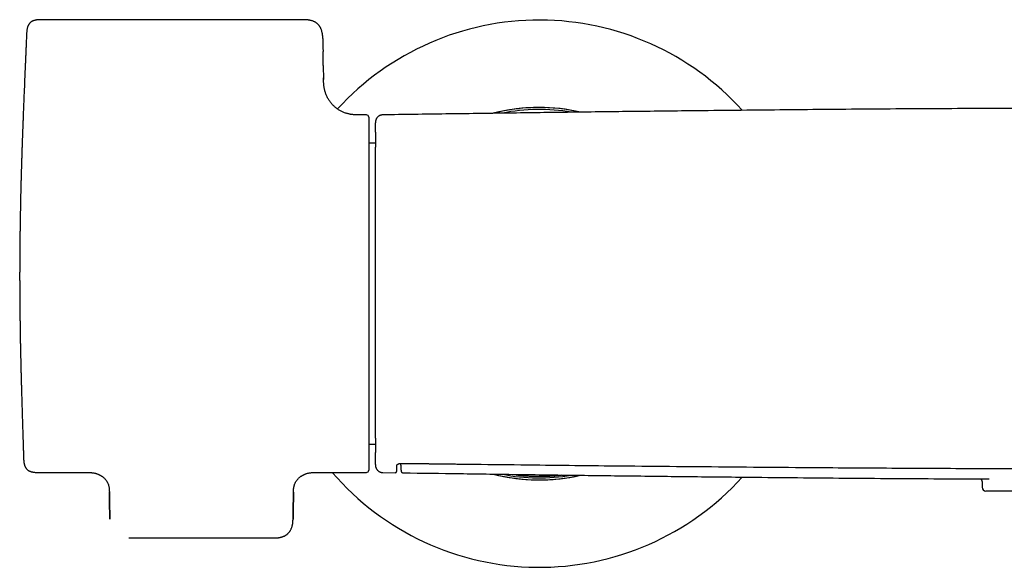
# Model space of a CAD drawing. Header units: millimetres. Extents: x 7 to 737, y 12 to 367.
# Tile 4 of 14: x 160 to 292, y 293 to 367. Entities that reach past the tile are written whole.
import ezdxf

# ---------------------------------------------------------------- set-up
doc = ezdxf.new("R2010")
doc.units = ezdxf.units.MM

msp = doc.modelspace()

# ---------------------------------------------------------------- linework, layer by layer
at = {"color": 7, "linetype": 'Continuous', "lineweight": 30}
for p, q in [((197.79, 366.68), (162.68, 366.68)), ((200.39, 360.55), (200.42, 358.64)), ((226.68, 354.72), (226.36, 354.69)), ((228.23, 354.86), (228.17, 354.85)), ((206.19, 353.89), (205.43, 353.89)), ((206.49, 353.59), (206.49, 306.19)), ((207.4, 350.1), (206.49, 350.1)), ((206.49, 309.68), (207.4, 309.68)), ((162.28, 305.89), (168.62, 305.89)), ((199.43, 305.89), (206.19, 305.89)), ((208.38, 305.9), (208.38, 305.9)), ((208.38, 305.87), (210.05, 305.85)), ((210.05, 305.87), (210.05, 305.88)), ((211.12, 305.84), (211.12, 305.84)), ((224.62, 305.35), (225.36, 305.23)), ((288.9, 304.46), (288.9, 303.89)), ((171.64, 303.7), (171.64, 303.69)), ((171.66, 303.22), (171.66, 303.22)), ((196.41, 303.69), (196.41, 303.7)), ((319.4, 303.39), (289.4, 303.39)), ((174.26, 297.09), (193.79, 297.09))]:
    msp.add_line(p, q, dxfattribs=at)
for centre, radius, start, end in [((229.4, 329.89), 36.74, 42.0971, 137.5278), ((229.4, 329.89), 25, 77.1503, 104.3644), ((229.4, 329.89), 25, 90, 104.3202), ((229.4, 329.89), 24.74, 79.898, 101.6123), ((229.4, 329.89), 25, 77.193, 90), ((206.19, 353.59), 0.3, 360, 90), ((229.4, 329.89), 36.74, 220.7919, 317.9058), ((206.19, 306.19), 0.3, 270, 0), ((229.4, 329.89), 25, 255.6359, 270), ((229.4, 329.89), 25, 255.68, 282.8176), ((229.4, 329.89), 24.74, 258.3776, 280.1138), ((229.4, 329.89), 25, 270, 282.85), ((229.4, 329.89), 24.53, 275.3059, 276.717), ((289.4, 303.89), 0.5, 180, 270)]:
    msp.add_arc(centre, radius, start, end, dxfattribs=at)
for points, knots in [([(162.68, 366.68), (162.63, 366.68), (162.53, 366.68), (162.39, 366.68), (162.25, 366.67), (162.12, 366.67), (162, 366.66), (161.89, 366.64), (161.8, 366.63), (161.71, 366.61), (161.64, 366.59), (161.57, 366.57), (161.51, 366.56), (161.46, 366.54), (161.41, 366.52), (161.37, 366.5), (161.33, 366.48), (161.29, 366.46), (161.24, 366.44), (161.19, 366.4), (161.12, 366.36), (161.05, 366.3), (160.99, 366.25), (160.94, 366.19), (160.9, 366.14), (160.87, 366.1), (160.85, 366.07), (160.83, 366.04), (160.81, 366), (160.78, 365.95), (160.75, 365.89), (160.72, 365.82), (160.69, 365.75), (160.66, 365.66), (160.64, 365.56), (160.61, 365.45), (160.59, 365.33), (160.57, 365.2), (160.56, 365.07), (160.55, 364.92), (160.54, 364.78), (160.54, 364.67), (160.53, 364.62)], [0, 0, 0, 0, 0.043817, 0.085242, 0.124226, 0.160676, 0.194501, 0.225643, 0.252527, 0.277014, 0.299139, 0.318949, 0.336503, 0.352724, 0.366546, 0.378454, 0.390591, 0.40324, 0.416391, 0.438055, 0.460943, 0.484662, 0.509815, 0.532763, 0.553585, 0.563207, 0.57293, 0.58435, 0.597584, 0.612682, 0.629704, 0.651136, 0.675165, 0.701887, 0.731378, 0.763687, 0.798817, 0.834483, 0.872537, 0.912872, 0.955378, 1, 1, 1, 1]), ([(200.33, 364.15), (200.33, 364.19), (200.33, 364.26), (200.32, 364.37), (200.31, 364.46), (200.31, 364.55), (200.3, 364.64), (200.29, 364.72), (200.27, 364.81), (200.25, 364.92), (200.22, 365.05), (200.18, 365.19), (200.14, 365.34), (200.08, 365.47), (200.03, 365.59), (199.98, 365.67), (199.94, 365.73), (199.9, 365.8), (199.85, 365.87), (199.8, 365.94), (199.73, 366.01), (199.66, 366.08), (199.58, 366.16), (199.49, 366.23), (199.39, 366.3), (199.29, 366.36), (199.19, 366.41), (199.08, 366.46), (198.96, 366.51), (198.83, 366.55), (198.7, 366.58), (198.57, 366.61), (198.42, 366.64), (198.27, 366.66), (198.12, 366.67), (197.96, 366.68), (197.85, 366.68), (197.79, 366.68)], [0, 0, 0, 0, 0.027283, 0.052288, 0.075578, 0.097313, 0.11782, 0.138744, 0.160311, 0.182521, 0.219361, 0.256523, 0.293256, 0.329601, 0.365615, 0.383489, 0.401263, 0.419435, 0.439309, 0.460948, 0.484349, 0.509522, 0.536486, 0.565261, 0.595858, 0.622742, 0.650866, 0.680199, 0.710737, 0.742518, 0.775566, 0.809883, 0.845445, 0.882233, 0.920258, 0.959521, 1, 1, 1, 1]), ([(160.53, 364.62), (160.53, 364.54), (160.52, 364.27), (160.5, 363.81), (160.48, 363.25), (160.45, 362.71), (160.43, 362.17), (160.41, 361.65), (160.39, 361.15), (160.36, 360.65), (160.34, 360.16), (160.32, 359.68), (160.3, 359.2), (160.28, 358.74), (160.26, 358.29), (160.25, 357.85), (160.23, 357.42), (160.21, 357), (160.19, 356.59), (160.18, 356.19), (160.16, 355.8), (160.15, 355.43), (160.13, 355.06), (160.12, 354.71), (160.1, 354.37), (160.09, 354.06), (160.08, 353.76), (160.07, 353.48), (160.06, 353.2), (160.05, 352.93), (160.04, 352.67), (160.03, 352.42), (160.02, 352.17), (160.01, 351.93), (160, 351.71), (159.99, 351.49), (159.99, 351.28), (159.98, 351.09), (159.97, 350.9), (159.97, 350.73), (159.96, 350.56), (159.96, 350.4), (159.95, 350.26), (159.95, 350.12), (159.94, 350), (159.94, 349.89), (159.94, 349.79), (159.93, 349.71), (159.93, 349.63), (159.93, 349.57), (159.93, 349.52), (159.92, 349.49), (159.92, 349.46), (159.92, 349.44), (159.92, 349.4), (159.92, 349.36), (159.92, 349.31), (159.92, 349.26), (159.92, 349.2), (159.91, 349.13), (159.91, 349.03), (159.91, 348.9), (159.9, 348.73), (159.89, 348.54), (159.89, 348.34), (159.88, 348.12), (159.87, 347.9), (159.87, 347.67), (159.86, 347.43), (159.85, 347.19), (159.84, 346.93), (159.84, 346.68), (159.83, 346.42), (159.82, 346.17), (159.81, 345.92), (159.81, 345.66), (159.8, 345.39), (159.79, 345.13), (159.79, 344.87), (159.77, 344.38), (159.75, 343.67), (159.73, 342.73), (159.71, 341.8), (159.7, 340.88), (159.68, 340.1), (159.67, 339.46), (159.66, 338.95), (159.66, 338.45), (159.65, 337.94), (159.64, 337.44), (159.64, 336.93), (159.63, 336.4), (159.63, 335.84), (159.62, 335.26), (159.62, 334.67), (159.62, 334.07), (159.62, 333.45), (159.61, 332.83), (159.61, 332.21), (159.61, 331.61), (159.62, 331.01), (159.62, 330.4), (159.62, 329.78), (159.63, 329.16), (159.63, 328.5), (159.64, 327.8), (159.64, 327.07), (159.65, 326.48), (159.66, 326.04), (159.66, 325.74), (159.67, 325.45), (159.67, 325.16), (159.67, 324.89), (159.68, 324.6), (159.68, 324.31), (159.69, 324.01), (159.69, 323.72), (159.7, 323.44), (159.7, 323.18), (159.71, 322.93), (159.71, 322.7), (159.72, 322.47), (159.72, 322.26), (159.73, 322.07), (159.73, 321.89), (159.73, 321.72), (159.74, 321.56), (159.74, 321.42), (159.74, 321.28), (159.75, 321.15), (159.75, 321.04), (159.75, 320.94), (159.75, 320.85), (159.76, 320.77), (159.76, 320.69), (159.76, 320.64), (159.76, 320.59), (159.76, 320.55), (159.76, 320.52), (159.76, 320.49), (159.76, 320.45), (159.76, 320.41), (159.76, 320.36), (159.77, 320.3), (159.77, 320.23), (159.77, 320.15), (159.77, 320.06), (159.77, 319.96), (159.78, 319.85), (159.78, 319.73), (159.78, 319.6), (159.79, 319.46), (159.79, 319.32), (159.79, 319.17), (159.8, 319), (159.8, 318.83), (159.81, 318.64), (159.81, 318.44), (159.82, 318.23), (159.82, 318.01), (159.83, 317.79), (159.84, 317.57), (159.84, 317.34), (159.85, 317.1), (159.86, 316.85), (159.86, 316.59), (159.87, 316.3), (159.88, 316), (159.89, 315.68), (159.9, 315.36), (159.91, 315.02), (159.92, 314.68), (159.93, 314.32), (159.94, 313.95), (159.95, 313.58), (159.97, 313.19), (159.98, 312.79), (159.99, 312.39), (160, 311.97), (160.02, 311.54), (160.03, 311.1), (160.05, 310.65), (160.06, 310.18), (160.08, 309.68), (160.09, 309.18), (160.11, 308.67), (160.12, 308.27), (160.13, 308.04), (160.13, 307.99)], [0, 0, 0, 0, 0.004252, 0.01432, 0.024197, 0.033882, 0.043375, 0.052513, 0.061465, 0.070233, 0.078815, 0.087383, 0.095757, 0.103939, 0.111929, 0.119726, 0.12733, 0.134741, 0.14196, 0.148986, 0.15582, 0.162461, 0.168909, 0.175164, 0.181227, 0.186615, 0.191841, 0.196906, 0.201808, 0.206549, 0.211127, 0.215648, 0.219999, 0.224181, 0.228192, 0.232034, 0.235642, 0.239086, 0.242366, 0.245482, 0.248467, 0.251245, 0.253815, 0.256178, 0.258334, 0.260283, 0.262024, 0.263529, 0.264836, 0.265943, 0.266851, 0.26732, 0.267714, 0.26817, 0.268759, 0.269481, 0.270335, 0.271321, 0.27244, 0.273692, 0.275025, 0.277735, 0.280569, 0.284002, 0.287601, 0.291364, 0.295293, 0.299387, 0.303569, 0.30791, 0.31241, 0.31707, 0.321365, 0.325788, 0.330337, 0.334984, 0.339629, 0.344263, 0.348886, 0.353498, 0.370178, 0.386716, 0.40311, 0.41936, 0.435468, 0.444446, 0.453378, 0.462265, 0.471107, 0.479958, 0.48896, 0.498121, 0.508192, 0.518448, 0.52889, 0.539517, 0.550329, 0.561326, 0.572509, 0.582922, 0.593492, 0.604217, 0.615097, 0.626134, 0.637326, 0.650047, 0.662963, 0.676074, 0.681278, 0.686513, 0.691705, 0.696751, 0.701649, 0.706399, 0.711906, 0.7172, 0.722282, 0.727151, 0.731809, 0.736176, 0.740339, 0.744297, 0.748051, 0.751389, 0.754547, 0.757524, 0.760321, 0.762937, 0.765373, 0.767628, 0.769536, 0.771293, 0.772897, 0.77435, 0.775652, 0.776802, 0.777471, 0.778101, 0.778694, 0.779248, 0.779808, 0.780479, 0.781417, 0.782514, 0.783771, 0.785187, 0.786793, 0.788564, 0.790501, 0.792603, 0.79487, 0.797258, 0.799804, 0.802497, 0.805334, 0.808513, 0.811856, 0.815362, 0.819032, 0.822865, 0.826863, 0.830781, 0.834845, 0.839055, 0.84341, 0.847911, 0.853106, 0.858482, 0.86404, 0.869779, 0.875698, 0.8818, 0.888082, 0.894546, 0.901191, 0.908017, 0.915024, 0.922212, 0.929582, 0.937133, 0.944865, 0.952778, 0.961262, 0.969945, 0.978827, 0.987907, 0.997186, 1, 1, 1, 1]), ([(160.53, 364.62), (160.53, 364.62), (160.53, 364.62), (160.53, 364.62), (160.53, 364.62)], [0, 0, 0, 0, 0.052368, 1, 1, 1, 1]), ([(200.33, 364.15), (200.33, 364.15), (200.33, 364.15), (200.33, 364.14), (200.33, 364.12), (200.33, 364.09), (200.33, 364.05), (200.33, 364), (200.33, 363.95), (200.33, 363.89), (200.33, 363.82), (200.34, 363.74), (200.34, 363.66), (200.34, 363.57), (200.34, 363.47), (200.34, 363.36), (200.34, 363.24), (200.35, 363.12), (200.35, 362.99), (200.35, 362.86), (200.35, 362.72), (200.36, 362.57), (200.36, 362.47), (200.36, 362.41), (200.36, 362.41)], [0, 0, 0, 0, 0.0475424, 0.0950775, 0.1426104, 0.1901461, 0.2376843, 0.2843742, 0.3310639, 0.3777528, 0.4244411, 0.4720827, 0.5197257, 0.5673683, 0.6150099, 0.6626512, 0.7102915, 0.7579307, 0.8054664, 0.8530029, 0.9005403, 0.9480791, 0.995618, 1, 1, 1, 1]), ([(200.39, 360.55), (200.39, 360.61), (200.39, 360.74), (200.38, 360.93), (200.38, 361.12), (200.38, 361.3), (200.38, 361.48), (200.37, 361.66), (200.37, 361.84), (200.37, 362.01), (200.36, 362.18), (200.36, 362.31), (200.36, 362.39), (200.36, 362.41)], [0, 0, 0, 0, 0.096207, 0.192406, 0.288554, 0.384687, 0.480824, 0.576946, 0.673016, 0.769027, 0.864992, 0.960924, 1, 1, 1, 1]), ([(205.43, 353.89), (205.4, 353.89), (205.33, 353.89), (205.23, 353.89), (205.15, 353.89), (205.07, 353.89), (205.01, 353.89), (204.95, 353.89), (204.91, 353.89), (204.87, 353.89), (204.85, 353.89), (204.83, 353.9), (204.81, 353.9), (204.79, 353.9), (204.76, 353.9), (204.71, 353.9), (204.66, 353.9), (204.6, 353.91), (204.49, 353.92), (204.34, 353.93), (204.16, 353.95), (203.98, 353.98), (203.8, 354.02), (203.63, 354.06), (203.45, 354.12), (203.26, 354.18), (203.08, 354.25), (202.89, 354.34), (202.71, 354.43), (202.53, 354.54), (202.35, 354.65), (202.17, 354.78), (202, 354.92), (201.84, 355.07), (201.68, 355.22), (201.53, 355.38), (201.39, 355.56), (201.26, 355.73), (201.14, 355.92), (201.02, 356.11), (200.92, 356.3), (200.83, 356.5), (200.74, 356.71), (200.67, 356.91), (200.62, 357.11), (200.57, 357.3), (200.53, 357.49), (200.5, 357.68), (200.47, 357.86), (200.45, 358.04), (200.44, 358.2), (200.44, 358.32), (200.43, 358.4), (200.43, 358.47), (200.43, 358.54), (200.43, 358.59), (200.43, 358.63), (200.43, 358.65), (200.42, 358.67), (200.42, 358.69), (200.42, 358.71), (200.42, 358.74), (200.42, 358.77), (200.42, 358.82), (200.42, 358.86), (200.42, 358.88), (200.42, 358.89)], [0, 0, 0, 0, 0.012873, 0.024549, 0.035027, 0.044308, 0.05239, 0.059272, 0.064952, 0.069286, 0.0725, 0.074601, 0.076366, 0.078319, 0.0827, 0.087803, 0.094824, 0.102869, 0.111372, 0.13451, 0.158188, 0.1798, 0.201872, 0.224385, 0.24729, 0.271512, 0.296175, 0.321284, 0.34684, 0.37284, 0.399274, 0.426126, 0.453225, 0.48045, 0.507772, 0.53516, 0.562582, 0.590008, 0.617406, 0.644752, 0.672023, 0.6992, 0.726234, 0.752874, 0.779082, 0.80316, 0.826879, 0.850249, 0.873283, 0.895993, 0.918393, 0.929799, 0.940189, 0.94955, 0.957884, 0.965197, 0.968091, 0.970788, 0.973288, 0.975591, 0.977962, 0.98103, 0.985365, 0.990965, 0.997831, 1, 1, 1, 1]), ([(400.41, 353.9), (397.85, 353.94), (392.73, 354.01), (385.05, 354.11), (377.37, 354.22), (369.69, 354.31), (362.01, 354.41), (354.32, 354.49), (347.19, 354.56), (340.61, 354.62), (334.57, 354.67), (328.54, 354.71), (322.5, 354.74), (316.47, 354.77), (310.43, 354.78), (304.4, 354.79), (298.38, 354.78), (292.35, 354.77), (286.33, 354.74), (280.31, 354.71), (274.32, 354.67), (268.37, 354.62), (262.46, 354.57), (256.54, 354.51), (249.78, 354.44), (242.18, 354.35), (233.73, 354.25), (225.28, 354.13), (216.83, 354.02), (211.2, 353.94), (208.38, 353.9)], [0, 0, 0, 0, 0.040002, 0.080004, 0.120005, 0.160006, 0.200007, 0.240008, 0.280007, 0.311436, 0.342864, 0.374291, 0.405719, 0.437146, 0.468573, 0.5, 0.531358, 0.562717, 0.594076, 0.625434, 0.656793, 0.687593, 0.718393, 0.749192, 0.779993, 0.823993, 0.867995, 0.911996, 0.955998, 1, 1, 1, 1]), ([(208.38, 353.9), (208.36, 353.9), (208.31, 353.9), (208.24, 353.89), (208.17, 353.87), (208.1, 353.85), (208.04, 353.83), (207.98, 353.81), (207.92, 353.78), (207.86, 353.74), (207.81, 353.71), (207.77, 353.68), (207.72, 353.64), (207.67, 353.59), (207.62, 353.53), (207.57, 353.47), (207.53, 353.4), (207.49, 353.32), (207.46, 353.25), (207.44, 353.18), (207.42, 353.11), (207.41, 353.06), (207.4, 353.03), (207.4, 353.01), (207.4, 352.99), (207.4, 352.97), (207.4, 352.96), (207.4, 352.95), (207.4, 352.95), (207.4, 352.95), (207.4, 352.95), (207.4, 352.95), (207.4, 352.94), (207.4, 352.94), (207.4, 352.94), (207.4, 352.93), (207.4, 352.93), (207.4, 352.93), (207.4, 352.92), (207.4, 352.92), (207.4, 352.92), (207.4, 352.91), (207.4, 352.91), (207.4, 352.9), (207.4, 352.9), (207.4, 352.89), (207.4, 352.89), (207.4, 352.88), (207.4, 352.87), (207.4, 352.86), (207.4, 352.85), (207.4, 352.85)], [0, 0, 0, 0, 0.023902, 0.047243, 0.069888, 0.091714, 0.11261, 0.132478, 0.154844, 0.175491, 0.194328, 0.211289, 0.226389, 0.251003, 0.276193, 0.301876, 0.327958, 0.35433, 0.379802, 0.4036, 0.425734, 0.446555, 0.452754, 0.458943, 0.46512, 0.470808, 0.474523, 0.475801, 0.476143, 0.476313, 0.476956, 0.477774, 0.478805, 0.482702, 0.48837, 0.495849, 0.505157, 0.5163, 0.529283, 0.550818, 0.576046, 0.604966, 0.637575, 0.673868, 0.704967, 0.738337, 0.773975, 0.811883, 0.852045, 0.97272, 1, 1, 1, 1]), ([(207.4, 351.56), (207.4, 351.58), (207.4, 351.65), (207.4, 351.77), (207.4, 351.92), (207.4, 352.06), (207.4, 352.19), (207.4, 352.31), (207.4, 352.42), (207.4, 352.52), (207.4, 352.61), (207.4, 352.68), (207.4, 352.75), (207.4, 352.8), (207.4, 352.83), (207.4, 352.84), (207.4, 352.84)], [0, 0, 0, 0, 0.017687, 0.098468, 0.179239, 0.260001, 0.340756, 0.421507, 0.502257, 0.58423, 0.666092, 0.747885, 0.829648, 0.911422, 0.993248, 1, 1, 1, 1]), ([(207.4, 351.57), (207.4, 351.55), (207.4, 351.5), (207.4, 351.4), (207.4, 351.27), (207.4, 351.17), (207.4, 351.09), (207.4, 351), (207.4, 350.92), (207.4, 350.85), (207.4, 350.77), (207.4, 350.69), (207.4, 350.6), (207.4, 350.5), (207.4, 350.4), (207.4, 350.28), (207.4, 350.16), (207.4, 350.03), (207.4, 349.9), (207.4, 349.76), (207.4, 349.65), (207.4, 349.58), (207.4, 349.57)], [0, 0, 0, 0, 0.02041, 0.107007, 0.192255, 0.238587, 0.284547, 0.330138, 0.375564, 0.412837, 0.452025, 0.493128, 0.536148, 0.58476, 0.635615, 0.688719, 0.744078, 0.801701, 0.861598, 0.920168, 0.980783, 1, 1, 1, 1]), ([(207.4, 310.49), (207.4, 310.49), (207.4, 310.58), (207.4, 310.75), (207.4, 311.03), (207.4, 311.31), (207.4, 311.6), (207.4, 311.89), (207.4, 312.2), (207.4, 312.51), (207.4, 312.83), (207.4, 313.16), (207.4, 313.51), (207.4, 313.87), (207.4, 314.23), (207.4, 314.61), (207.4, 314.99), (207.4, 315.37), (207.4, 315.74), (207.4, 316.11), (207.4, 316.48), (207.4, 316.86), (207.4, 317.24), (207.4, 317.62), (207.4, 318), (207.4, 318.37), (207.4, 318.75), (207.4, 319.13), (207.4, 319.53), (207.4, 319.95), (207.4, 320.39), (207.4, 320.83), (207.4, 321.28), (207.4, 321.73), (207.4, 322.18), (207.4, 322.64), (207.4, 323.1), (207.4, 323.56), (207.4, 324.03), (207.4, 324.5), (207.4, 324.97), (207.4, 325.44), (207.4, 325.92), (207.4, 326.4), (207.4, 326.88), (207.4, 327.38), (207.4, 327.88), (207.4, 328.39), (207.4, 328.89), (207.4, 329.4), (207.4, 329.89), (207.4, 330.36), (207.4, 330.82), (207.4, 331.28), (207.4, 331.74), (207.4, 332.2), (207.4, 332.65), (207.4, 333.09), (207.4, 333.51), (207.4, 333.94), (207.4, 334.37), (207.4, 334.81), (207.4, 335.26), (207.4, 335.73), (207.4, 336.2), (207.4, 336.66), (207.4, 337.12), (207.4, 337.58), (207.4, 338.03), (207.4, 338.48), (207.4, 338.93), (207.4, 339.37), (207.4, 339.81), (207.4, 340.25), (207.4, 340.68), (207.4, 341.1), (207.4, 341.52), (207.4, 341.94), (207.4, 342.37), (207.4, 342.79), (207.4, 343.21), (207.4, 343.62), (207.4, 344.02), (207.4, 344.4), (207.4, 344.77), (207.4, 345.12), (207.4, 345.46), (207.4, 345.79), (207.4, 346.12), (207.4, 346.44), (207.4, 346.74), (207.4, 347.03), (207.4, 347.32), (207.4, 347.6), (207.4, 347.88), (207.4, 348.17), (207.4, 348.45), (207.4, 348.74), (207.4, 349.01), (207.4, 349.27), (207.4, 349.46), (207.4, 349.55), (207.4, 349.57)], [0, 0, 0, 0, 0.000183, 0.010532, 0.020881, 0.031229, 0.041578, 0.051927, 0.062277, 0.072627, 0.082977, 0.093329, 0.104175, 0.115023, 0.125874, 0.136727, 0.147584, 0.158445, 0.168298, 0.178148, 0.187996, 0.197843, 0.207688, 0.217533, 0.226814, 0.236094, 0.245374, 0.254654, 0.263934, 0.27429, 0.284647, 0.295003, 0.305358, 0.315714, 0.326069, 0.336424, 0.346779, 0.357133, 0.367486, 0.377839, 0.388192, 0.398544, 0.408896, 0.419248, 0.4296, 0.440444, 0.45129, 0.462136, 0.472983, 0.483833, 0.494685, 0.50453, 0.514372, 0.524214, 0.534054, 0.543894, 0.553734, 0.563011, 0.572289, 0.581566, 0.590844, 0.600122, 0.610478, 0.620834, 0.63119, 0.641546, 0.651902, 0.662258, 0.672614, 0.68297, 0.693325, 0.70368, 0.714034, 0.724387, 0.73474, 0.745091, 0.755442, 0.765792, 0.776634, 0.787475, 0.798316, 0.809157, 0.819999, 0.830842, 0.840677, 0.850512, 0.860348, 0.870183, 0.88002, 0.889857, 0.899133, 0.90841, 0.917687, 0.926966, 0.936246, 0.946603, 0.956962, 0.967321, 0.977681, 0.988041, 0.998402, 1, 1, 1, 1]), ([(207.4, 310.48), (207.4, 310.46), (207.4, 310.4), (207.4, 310.29), (207.4, 310.15), (207.4, 310.03), (207.4, 309.91), (207.4, 309.79), (207.4, 309.68), (207.4, 309.54), (207.4, 309.36), (207.4, 309.16), (207.4, 308.97), (207.4, 308.82), (207.4, 308.73), (207.4, 308.71)], [0, 0, 0, 0, 0.028099, 0.097516, 0.164789, 0.229906, 0.292848, 0.353599, 0.413123, 0.472464, 0.592696, 0.712052, 0.83046, 0.947849, 1, 1, 1, 1]), ([(207.4, 308.71), (207.4, 308.68), (207.4, 308.62), (207.4, 308.57), (207.4, 308.55)], [0, 0, 0, 0, 0.613767, 1, 1, 1, 1]), ([(207.4, 306.95), (207.4, 306.96), (207.4, 306.97), (207.4, 307.01), (207.4, 307.06), (207.4, 307.13), (207.4, 307.2), (207.4, 307.27), (207.4, 307.36), (207.4, 307.46), (207.4, 307.57), (207.4, 307.69), (207.4, 307.81), (207.4, 307.95), (207.4, 308.09), (207.4, 308.23), (207.4, 308.39), (207.4, 308.49), (207.4, 308.55), (207.4, 308.56)], [0, 0, 0, 0, 0.0257826, 0.0903072, 0.154826, 0.2193141, 0.2837463, 0.3480975, 0.4123427, 0.478489, 0.544609, 0.6107065, 0.676785, 0.7428472, 0.808896, 0.8711602, 0.9334161, 0.9956649, 1, 1, 1, 1]), ([(160.13, 307.97), (160.13, 307.92), (160.13, 307.82), (160.14, 307.67), (160.15, 307.53), (160.16, 307.41), (160.17, 307.29), (160.19, 307.18), (160.21, 307.08), (160.23, 307), (160.25, 306.92), (160.27, 306.85), (160.29, 306.79), (160.31, 306.74), (160.33, 306.7), (160.35, 306.65), (160.37, 306.62), (160.39, 306.58), (160.42, 306.53), (160.45, 306.47), (160.5, 306.41), (160.56, 306.34), (160.62, 306.28), (160.68, 306.23), (160.73, 306.19), (160.77, 306.17), (160.8, 306.15), (160.84, 306.13), (160.88, 306.1), (160.93, 306.08), (160.98, 306.05), (161.05, 306.03), (161.13, 306), (161.23, 305.97), (161.33, 305.95), (161.44, 305.93), (161.56, 305.91), (161.69, 305.9), (161.83, 305.89), (161.97, 305.89), (162.12, 305.89), (162.22, 305.89), (162.28, 305.89)], [0, 0, 0, 0, 0.043848, 0.085306, 0.124323, 0.160801, 0.19465, 0.22581, 0.252706, 0.277201, 0.299331, 0.319145, 0.336704, 0.352932, 0.366765, 0.378664, 0.390774, 0.403396, 0.416522, 0.438148, 0.461, 0.484687, 0.509798, 0.532695, 0.553458, 0.563048, 0.572759, 0.584168, 0.597385, 0.612462, 0.629461, 0.650866, 0.674871, 0.701573, 0.731053, 0.763363, 0.798509, 0.834206, 0.872308, 0.912705, 0.955289, 1, 1, 1, 1]), ([(207.4, 306.95), (207.4, 306.94), (207.4, 306.91), (207.4, 306.88), (207.4, 306.87), (207.4, 306.86), (207.4, 306.86), (207.4, 306.85), (207.4, 306.85), (207.4, 306.85), (207.4, 306.84), (207.4, 306.84), (207.4, 306.83), (207.4, 306.83), (207.4, 306.82), (207.4, 306.81), (207.4, 306.81), (207.4, 306.8), (207.4, 306.8), (207.4, 306.79), (207.4, 306.77), (207.4, 306.75), (207.41, 306.72), (207.41, 306.7), (207.42, 306.66), (207.44, 306.6), (207.46, 306.52), (207.49, 306.46), (207.51, 306.41), (207.53, 306.37), (207.56, 306.33), (207.58, 306.29), (207.62, 306.25), (207.65, 306.21), (207.7, 306.16), (207.75, 306.11), (207.82, 306.06), (207.89, 306.01), (207.96, 305.97), (208.04, 305.94), (208.12, 305.91), (208.2, 305.89), (208.29, 305.88), (208.35, 305.88), (208.38, 305.87)], [0, 0, 0, 0, 0.109593, 0.245786, 0.381208, 0.405327, 0.429429, 0.453516, 0.477534, 0.499447, 0.518233, 0.533913, 0.545114, 0.55401, 0.560696, 0.563279, 0.565424, 0.567236, 0.568881, 0.571294, 0.575714, 0.58219, 0.589861, 0.597674, 0.605627, 0.627517, 0.650077, 0.672685, 0.686238, 0.69976, 0.713235, 0.726718, 0.741765, 0.759021, 0.778471, 0.800073, 0.823755, 0.849403, 0.872169, 0.896075, 0.920982, 0.946728, 0.973132, 1, 1, 1, 1]), ([(210.05, 305.86), (210.06, 305.86), (210.08, 305.86), (210.11, 305.87), (210.14, 305.88), (210.16, 305.89), (210.18, 305.9), (210.19, 305.92), (210.2, 305.93), (210.21, 305.94), (210.22, 305.95), (210.22, 305.96), (210.23, 305.97), (210.23, 305.97), (210.24, 305.98), (210.24, 305.99), (210.24, 305.99), (210.24, 305.99), (210.24, 306), (210.24, 306), (210.25, 306.01), (210.25, 306.01), (210.25, 306.02), (210.25, 306.03), (210.25, 306.03), (210.25, 306.04), (210.25, 306.05), (210.26, 306.06), (210.26, 306.07), (210.26, 306.09), (210.26, 306.11), (210.26, 306.13), (210.26, 306.15), (210.27, 306.17), (210.27, 306.18), (210.27, 306.2), (210.27, 306.22), (210.27, 306.25), (210.27, 306.27), (210.27, 306.3), (210.27, 306.33), (210.28, 306.36), (210.28, 306.39), (210.28, 306.43), (210.28, 306.47), (210.28, 306.52), (210.28, 306.57), (210.29, 306.62), (210.29, 306.68), (210.29, 306.74), (210.29, 306.81), (210.29, 306.86), (210.29, 306.88)], [0, 0, 0, 0, 0.007747, 0.014635, 0.020554, 0.025557, 0.033058, 0.039352, 0.044967, 0.050186, 0.055011, 0.059443, 0.063485, 0.069279, 0.074061, 0.078228, 0.08263, 0.087301, 0.092243, 0.097455, 0.107716, 0.118893, 0.130989, 0.144969, 0.159995, 0.175516, 0.191247, 0.20719, 0.24354, 0.280949, 0.319424, 0.358971, 0.380899, 0.403222, 0.42672, 0.451598, 0.47786, 0.505509, 0.53285, 0.561431, 0.591255, 0.622327, 0.654651, 0.688234, 0.723082, 0.759203, 0.796605, 0.835296, 0.874563, 0.915094, 0.956902, 1, 1, 1, 1]), ([(210.29, 306.89), (210.29, 306.89), (210.29, 306.89), (210.29, 306.89), (210.29, 306.9), (210.29, 306.9), (210.29, 306.9), (210.29, 306.9), (210.29, 306.9), (210.29, 306.9), (210.3, 306.9), (210.3, 306.9), (210.3, 306.9), (210.3, 306.91), (210.3, 306.91), (210.3, 306.91), (210.3, 306.92), (210.31, 306.92), (210.31, 306.92), (210.31, 306.93), (210.32, 306.93), (210.32, 306.94), (210.33, 306.94), (210.33, 306.95), (210.34, 306.96), (210.35, 306.97), (210.36, 306.97), (210.37, 306.98), (210.38, 306.99), (210.39, 307), (210.4, 307.01), (210.42, 307.01), (210.43, 307.02), (210.44, 307.03), (210.45, 307.03), (210.46, 307.04), (210.48, 307.05), (210.5, 307.06), (210.52, 307.06), (210.53, 307.07), (210.55, 307.07), (210.56, 307.08), (210.58, 307.08), (210.6, 307.09), (210.62, 307.09), (210.65, 307.1), (210.69, 307.1), (210.72, 307.11), (210.76, 307.11), (210.78, 307.11), (210.79, 307.11)], [0, 0, 0, 0, 0.025037, 0.045112, 0.060226, 0.071062, 0.081347, 0.091641, 0.101872, 0.119876, 0.137486, 0.158774, 0.18602, 0.215789, 0.242481, 0.262874, 0.281242, 0.296512, 0.315775, 0.339684, 0.361882, 0.379661, 0.394466, 0.420068, 0.448568, 0.479051, 0.504057, 0.526678, 0.551798, 0.580853, 0.610758, 0.630796, 0.64772, 0.663812, 0.682979, 0.705268, 0.732257, 0.755672, 0.775261, 0.793199, 0.811982, 0.824132, 0.838575, 0.856839, 0.878742, 0.904083, 0.932745, 0.953665, 0.976046, 1, 1, 1, 1]), ([(210.77, 307.11), (210.77, 307.1), (210.77, 307.09), (210.77, 307.06), (210.78, 307.03), (210.78, 306.99), (210.78, 306.95), (210.78, 306.91), (210.79, 306.87), (210.79, 306.81), (210.79, 306.74), (210.8, 306.68), (210.8, 306.63), (210.8, 306.6), (210.8, 306.58), (210.8, 306.56), (210.81, 306.55), (210.81, 306.53), (210.81, 306.51), (210.81, 306.5), (210.81, 306.49), (210.81, 306.47), (210.81, 306.46), (210.81, 306.45), (210.81, 306.44), (210.81, 306.43), (210.81, 306.42), (210.82, 306.41), (210.82, 306.4), (210.82, 306.4), (210.82, 306.39), (210.82, 306.39), (210.82, 306.38), (210.82, 306.37), (210.82, 306.36), (210.82, 306.36), (210.82, 306.35), (210.82, 306.34), (210.82, 306.33), (210.82, 306.32), (210.82, 306.3), (210.83, 306.29), (210.83, 306.28), (210.83, 306.27), (210.83, 306.25), (210.83, 306.24), (210.83, 306.22), (210.83, 306.21), (210.84, 306.19), (210.84, 306.17), (210.84, 306.16), (210.84, 306.14), (210.84, 306.13), (210.84, 306.11), (210.85, 306.1), (210.85, 306.1)], [0, 0, 0, 0, 0.010176, 0.033202, 0.056743, 0.08515, 0.114273, 0.144113, 0.174579, 0.229516, 0.285029, 0.341117, 0.397783, 0.414044, 0.430352, 0.446706, 0.462729, 0.478088, 0.492527, 0.506326, 0.519485, 0.532004, 0.546074, 0.559236, 0.571491, 0.582838, 0.593278, 0.602811, 0.607492, 0.612873, 0.618957, 0.625745, 0.633237, 0.641433, 0.650333, 0.659936, 0.670244, 0.681256, 0.692973, 0.705393, 0.718518, 0.732348, 0.748673, 0.765883, 0.783976, 0.802954, 0.822816, 0.843563, 0.865195, 0.885802, 0.907153, 0.929248, 0.952087, 0.975671, 1, 1, 1, 1]), ([(210.79, 307.11), (210.9, 307.11), (211.11, 307.11), (211.43, 307.1), (211.73, 307.1), (212.03, 307.09), (212.32, 307.09), (212.62, 307.09), (212.92, 307.08), (213.23, 307.08), (213.53, 307.08), (213.8, 307.07), (214.06, 307.07), (214.29, 307.07), (214.52, 307.07), (214.73, 307.06), (214.94, 307.06), (215.14, 307.06), (215.33, 307.06), (215.51, 307.05), (215.7, 307.05), (215.87, 307.05), (216.04, 307.05), (216.33, 307.04), (216.71, 307.04), (217.2, 307.03), (217.73, 307.03), (218.32, 307.02), (218.97, 307.01), (219.63, 307.01), (220.29, 307), (220.95, 306.99), (223.74, 306.96), (228.42, 306.91), (234.98, 306.83), (241.69, 306.76), (248.79, 306.7), (256.3, 306.63), (263.22, 306.57), (269.55, 306.53), (275.3, 306.49), (281.05, 306.46), (286.79, 306.43), (292.54, 306.41), (298.29, 306.4), (304.03, 306.4), (309.77, 306.4), (315.5, 306.41), (321.23, 306.43), (326.97, 306.45), (332.67, 306.48), (338.33, 306.52), (343.96, 306.56), (349.59, 306.6), (355.85, 306.66), (362.73, 306.72), (370.24, 306.8), (378.55, 306.89), (384.49, 306.95), (388.06, 306.99), (388.47, 307), (388.87, 307), (389.26, 307.01), (389.65, 307.01), (390.01, 307.02), (390.35, 307.02), (390.67, 307.02), (390.92, 307.03), (391.1, 307.03), (391.22, 307.03), (391.35, 307.03), (391.48, 307.03), (391.62, 307.03), (391.77, 307.04), (391.94, 307.04), (392.13, 307.04), (392.32, 307.04), (392.52, 307.05), (392.73, 307.05), (392.96, 307.05), (393.2, 307.05), (393.46, 307.06), (393.74, 307.06), (394.03, 307.06), (394.33, 307.07), (394.65, 307.07), (394.98, 307.07), (395.32, 307.08), (395.67, 307.08), (396.03, 307.09), (396.41, 307.09), (396.79, 307.1), (397.18, 307.1), (397.59, 307.1), (397.86, 307.11), (398, 307.11)], [0, 0, 0, 0, 0.0017266, 0.003408, 0.0050443, 0.0066354, 0.0081814, 0.0096821, 0.011393, 0.013041, 0.0146264, 0.016149, 0.0174555, 0.018712, 0.0199185, 0.021075, 0.0221814, 0.0232379, 0.0242444, 0.0252009, 0.0262128, 0.027162, 0.0280512, 0.0289268, 0.0316997, 0.0342027, 0.0367311, 0.0401922, 0.043699, 0.0472204, 0.0507418, 0.0542631, 0.0577845, 0.0955135, 0.1292, 0.1628865, 0.2029899, 0.2430937, 0.283198, 0.3138904, 0.3445832, 0.3752761, 0.4059691, 0.4366621, 0.4673549, 0.4980471, 0.5286721, 0.5592979, 0.5899239, 0.62055, 0.651176, 0.6812549, 0.7113336, 0.7414119, 0.77149, 0.8115936, 0.8516968, 0.8917998, 0.9447358, 0.9469097, 0.9490836, 0.9512367, 0.953342, 0.9553996, 0.9574094, 0.9591386, 0.9608307, 0.9624859, 0.963126, 0.9637618, 0.9644275, 0.965138, 0.9658932, 0.9666933, 0.9676172, 0.9685943, 0.9696248, 0.9707086, 0.9718457, 0.973036, 0.9742797, 0.9757094, 0.9772035, 0.9787621, 0.9803852, 0.9820728, 0.9838249, 0.9856416, 0.9875227, 0.9894683, 0.9914785, 0.9935155, 0.9956148, 0.9977763, 1, 1, 1, 1]), ([(168.62, 305.89), (168.68, 305.89), (168.8, 305.89), (168.98, 305.88), (169.16, 305.87), (169.32, 305.86), (169.49, 305.84), (169.64, 305.81), (169.78, 305.77), (169.92, 305.74), (170.04, 305.7), (170.15, 305.65), (170.25, 305.61), (170.34, 305.56), (170.43, 305.52), (170.5, 305.47), (170.58, 305.43), (170.64, 305.39), (170.72, 305.33), (170.82, 305.25), (170.93, 305.16), (171.04, 305.05), (171.14, 304.94), (171.23, 304.83), (171.3, 304.71), (171.37, 304.6), (171.43, 304.49), (171.48, 304.37), (171.53, 304.25), (171.56, 304.12), (171.59, 304), (171.61, 303.88), (171.63, 303.79), (171.63, 303.71), (171.64, 303.65), (171.64, 303.6), (171.65, 303.55), (171.65, 303.52), (171.65, 303.49), (171.65, 303.46), (171.65, 303.44), (171.65, 303.42), (171.65, 303.41), (171.65, 303.4), (171.65, 303.39), (171.65, 303.39), (171.65, 303.38), (171.65, 303.37), (171.65, 303.36), (171.65, 303.35), (171.65, 303.34), (171.66, 303.33), (171.66, 303.32), (171.66, 303.32), (171.66, 303.31), (171.66, 303.3), (171.66, 303.3), (171.66, 303.29), (171.66, 303.29), (171.66, 303.28), (171.66, 303.28), (171.66, 303.27), (171.66, 303.27), (171.66, 303.27), (171.66, 303.26), (171.66, 303.26), (171.66, 303.26)], [0, 0, 0, 0, 0.023115, 0.04543, 0.066998, 0.087832, 0.107921, 0.127242, 0.145761, 0.163445, 0.17855, 0.192932, 0.206569, 0.219444, 0.231543, 0.24266, 0.253011, 0.26265, 0.27223, 0.289948, 0.308026, 0.326432, 0.345132, 0.364101, 0.3801, 0.396266, 0.412595, 0.428775, 0.444639, 0.460212, 0.475518, 0.490578, 0.505407, 0.51274, 0.52002, 0.52713, 0.531971, 0.536394, 0.540476, 0.544316, 0.548029, 0.551746, 0.556389, 0.561416, 0.566843, 0.572642, 0.578813, 0.589928, 0.602082, 0.615279, 0.629519, 0.644861, 0.661256, 0.678706, 0.697211, 0.716773, 0.737014, 0.758275, 0.780556, 0.803858, 0.832929, 0.863448, 0.895414, 0.928828, 0.96369, 1, 1, 1, 1]), ([(196.39, 303.26), (196.39, 303.26), (196.39, 303.26), (196.39, 303.27), (196.39, 303.27), (196.39, 303.27), (196.39, 303.27), (196.39, 303.28), (196.39, 303.28), (196.39, 303.29), (196.39, 303.29), (196.39, 303.3), (196.39, 303.31), (196.39, 303.31), (196.39, 303.32), (196.39, 303.33), (196.39, 303.34), (196.39, 303.35), (196.39, 303.36), (196.39, 303.37), (196.39, 303.38), (196.4, 303.39), (196.4, 303.4), (196.4, 303.41), (196.4, 303.42), (196.4, 303.44), (196.4, 303.46), (196.4, 303.49), (196.4, 303.52), (196.4, 303.56), (196.41, 303.61), (196.41, 303.66), (196.41, 303.71), (196.42, 303.79), (196.44, 303.88), (196.46, 304), (196.49, 304.12), (196.52, 304.25), (196.57, 304.37), (196.62, 304.49), (196.68, 304.6), (196.75, 304.71), (196.82, 304.83), (196.91, 304.94), (197.01, 305.05), (197.12, 305.16), (197.23, 305.25), (197.33, 305.33), (197.41, 305.39), (197.48, 305.43), (197.55, 305.48), (197.63, 305.52), (197.71, 305.57), (197.81, 305.61), (197.91, 305.66), (198.01, 305.7), (198.13, 305.74), (198.26, 305.77), (198.41, 305.81), (198.56, 305.84), (198.72, 305.86), (198.89, 305.87), (199.07, 305.88), (199.25, 305.89), (199.37, 305.89), (199.43, 305.89)], [0, 0, 0, 0, 0.031162, 0.061262, 0.090302, 0.118281, 0.145199, 0.170605, 0.194988, 0.218349, 0.240688, 0.26595, 0.289765, 0.312133, 0.333056, 0.352535, 0.370572, 0.384806, 0.397996, 0.410142, 0.421247, 0.431314, 0.440347, 0.444439, 0.448283, 0.451996, 0.455706, 0.459543, 0.463624, 0.468977, 0.474952, 0.481445, 0.488004, 0.494605, 0.509433, 0.524491, 0.539796, 0.555368, 0.571232, 0.587411, 0.603739, 0.619904, 0.635903, 0.654871, 0.673571, 0.691975, 0.710053, 0.72777, 0.737522, 0.747352, 0.757927, 0.769295, 0.78145, 0.794143, 0.80757, 0.821714, 0.836555, 0.854239, 0.872758, 0.892078, 0.912167, 0.933001, 0.954569, 0.976885, 1, 1, 1, 1]), ([(210.85, 306.1), (210.85, 306.09), (210.85, 306.08), (210.85, 306.07), (210.85, 306.06), (210.86, 306.04), (210.86, 306.03), (210.86, 306.02), (210.87, 306), (210.87, 305.99), (210.88, 305.98), (210.89, 305.97), (210.9, 305.95), (210.91, 305.94), (210.92, 305.92), (210.93, 305.91), (210.94, 305.9), (210.96, 305.89), (210.98, 305.87), (211.01, 305.86), (211.04, 305.85), (211.08, 305.84), (211.1, 305.84), (211.12, 305.84)], [0, 0, 0, 0, 0.113361, 0.217779, 0.31329, 0.399931, 0.477744, 0.54678, 0.607107, 0.652824, 0.692042, 0.724915, 0.752779, 0.781662, 0.792152, 0.805637, 0.822953, 0.844076, 0.868915, 0.897283, 0.928883, 0.963298, 1, 1, 1, 1]), ([(211.12, 305.84), (213.65, 305.8), (218.89, 305.73), (226.83, 305.62), (234.95, 305.51), (243.06, 305.41), (251.18, 305.32), (258.72, 305.24), (265.67, 305.17), (272.05, 305.12), (278.43, 305.07), (284.35, 305.04), (288.14, 305.02), (289.81, 305.02)], [0, 0, 0, 0, 0.096506, 0.199658, 0.302809, 0.405959, 0.509109, 0.612257, 0.693301, 0.774344, 0.855387, 0.936429, 1, 1, 1, 1]), ([(226.36, 305.54), (226.36, 305.54), (226.36, 305.54), (226.36, 305.54), (226.37, 305.54), (226.37, 305.54), (226.38, 305.54), (226.39, 305.54), (226.4, 305.53), (226.41, 305.53), (226.41, 305.53)], [0, 0, 0, 0, 0.042621, 0.10584, 0.170354, 0.37077, 0.582856, 0.806671, 0.948005, 1, 1, 1, 1]), ([(226.48, 305.53), (226.5, 305.53), (226.56, 305.52), (226.69, 305.51), (226.87, 305.49), (227.09, 305.47), (227.34, 305.45), (227.6, 305.43), (227.89, 305.41), (228.1, 305.4), (228.21, 305.4)], [0, 0, 0, 0, 0.076958, 0.207778, 0.338927, 0.472119, 0.604846, 0.735977, 0.867149, 1, 1, 1, 1]), ([(232.27, 305.53), (232.29, 305.53), (232.34, 305.54), (232.38, 305.55), (232.4, 305.55)], [0, 0, 0, 0, 0.618637, 1, 1, 1, 1]), ([(228.22, 305.4), (228.25, 305.4), (228.32, 305.4), (228.42, 305.39), (228.51, 305.39), (228.6, 305.39), (228.68, 305.39), (228.75, 305.39), (228.83, 305.39), (228.89, 305.39), (228.95, 305.39), (229, 305.39), (229.04, 305.39), (229.07, 305.39), (229.1, 305.39), (229.12, 305.39), (229.15, 305.39), (229.19, 305.39), (229.25, 305.39), (229.31, 305.39), (229.37, 305.39), (229.42, 305.39), (229.48, 305.39), (229.54, 305.39), (229.6, 305.39), (229.67, 305.39), (229.75, 305.39), (229.85, 305.39), (229.94, 305.39), (230.05, 305.39), (230.16, 305.39), (230.26, 305.39), (230.36, 305.39), (230.47, 305.39), (230.54, 305.4), (230.58, 305.4)], [0, 0, 0, 0, 0.046254, 0.089244, 0.12907, 0.165815, 0.199549, 0.230332, 0.262888, 0.291473, 0.316136, 0.336917, 0.351528, 0.363406, 0.374387, 0.385653, 0.397205, 0.409042, 0.438072, 0.468687, 0.489415, 0.510815, 0.532921, 0.55615, 0.58281, 0.613288, 0.647619, 0.68504, 0.726242, 0.771271, 0.820184, 0.861385, 0.90506, 0.951251, 1, 1, 1, 1]), ([(230.59, 305.4), (230.64, 305.4), (230.74, 305.41), (230.88, 305.41), (231.03, 305.42), (231.17, 305.43), (231.29, 305.44), (231.37, 305.44), (231.4, 305.45)], [0, 0, 0, 0, 0.172895, 0.345541, 0.51843, 0.692054, 0.866127, 1, 1, 1, 1]), ([(231.4, 305.45), (231.41, 305.45), (231.46, 305.45), (231.55, 305.46), (231.62, 305.46), (231.66, 305.47)], [0, 0, 0, 0, 0.097915, 0.548085, 1, 1, 1, 1]), ([(288.7, 305.02), (288.7, 305.02), (288.7, 305.01), (288.71, 305), (288.72, 304.99), (288.73, 304.98), (288.74, 304.97), (288.75, 304.95), (288.76, 304.94), (288.77, 304.92), (288.78, 304.9), (288.79, 304.88), (288.81, 304.85), (288.83, 304.81), (288.84, 304.78), (288.85, 304.75), (288.86, 304.73), (288.86, 304.7), (288.87, 304.68), (288.88, 304.65), (288.88, 304.62), (288.89, 304.59), (288.89, 304.57), (288.89, 304.55), (288.9, 304.52), (288.9, 304.49), (288.9, 304.47), (288.9, 304.46)], [0, 0, 0, 0, 0.015279, 0.054522, 0.085701, 0.109823, 0.136638, 0.169957, 0.209224, 0.247839, 0.284229, 0.322233, 0.390647, 0.456549, 0.518939, 0.550937, 0.587822, 0.629547, 0.674508, 0.714877, 0.758295, 0.796604, 0.832019, 0.864604, 0.90055, 0.945733, 1, 1, 1, 1]), ([(171.66, 303.22), (171.66, 303.22), (171.66, 303.22), (171.66, 303.22), (171.66, 303.22)], [0, 0, 0, 0, 0.79995, 1, 1, 1, 1]), ([(171.66, 303.22), (171.66, 303.16), (171.66, 303.04), (171.66, 302.86), (171.67, 302.68), (171.67, 302.51), (171.67, 302.33), (171.68, 302.16), (171.68, 301.99), (171.68, 301.83), (171.68, 301.67), (171.69, 301.51), (171.69, 301.35), (171.69, 301.2), (171.69, 301.06), (171.7, 300.92), (171.7, 300.78), (171.7, 300.65), (171.7, 300.53), (171.71, 300.42), (171.71, 300.31), (171.71, 300.21), (171.71, 300.12), (171.71, 300.03), (171.71, 299.96), (171.72, 299.89), (171.72, 299.82), (171.72, 299.76), (171.72, 299.71), (171.72, 299.67), (171.72, 299.64), (171.72, 299.62), (171.72, 299.62), (171.72, 299.62), (171.72, 299.64), (171.72, 299.66), (171.72, 299.69), (171.72, 299.72), (171.72, 299.77), (171.72, 299.82), (171.72, 299.88), (171.71, 299.95), (171.71, 300.03), (171.71, 300.11), (171.71, 300.21), (171.71, 300.31), (171.71, 300.42), (171.7, 300.53), (171.7, 300.65), (171.7, 300.78), (171.7, 300.91), (171.69, 301.05), (171.69, 301.2), (171.69, 301.35), (171.69, 301.5), (171.68, 301.66), (171.68, 301.82), (171.68, 301.99), (171.68, 302.16), (171.67, 302.33), (171.67, 302.5), (171.67, 302.68), (171.66, 302.86), (171.66, 303.04), (171.66, 303.16), (171.66, 303.22)], [0, 0, 0, 0, 0.01566, 0.031326, 0.046995, 0.062674, 0.078365, 0.093779, 0.109184, 0.124579, 0.13997, 0.155677, 0.17139, 0.187106, 0.202819, 0.218528, 0.234238, 0.249954, 0.265646, 0.281341, 0.297034, 0.312717, 0.328392, 0.343785, 0.35918, 0.374579, 0.38998, 0.408313, 0.426644, 0.444978, 0.463316, 0.481657, 0.499997, 0.515679, 0.531359, 0.547039, 0.562719, 0.5784, 0.593801, 0.609202, 0.624603, 0.640004, 0.655719, 0.671434, 0.68715, 0.702865, 0.71858, 0.734295, 0.750009, 0.765689, 0.78137, 0.79705, 0.812732, 0.828413, 0.843813, 0.859213, 0.874612, 0.890014, 0.905734, 0.921455, 0.937172, 0.952881, 0.968588, 0.984297, 1, 1, 1, 1]), ([(193.79, 297.09), (193.85, 297.09), (193.96, 297.1), (194.12, 297.1), (194.28, 297.12), (194.43, 297.14), (194.58, 297.16), (194.71, 297.19), (194.84, 297.23), (194.95, 297.27), (195.06, 297.31), (195.17, 297.35), (195.26, 297.4), (195.34, 297.45), (195.42, 297.5), (195.49, 297.55), (195.55, 297.6), (195.61, 297.65), (195.67, 297.7), (195.73, 297.77), (195.8, 297.85), (195.88, 297.94), (195.95, 298.05), (196.01, 298.16), (196.07, 298.28), (196.13, 298.42), (196.18, 298.55), (196.21, 298.68), (196.24, 298.81), (196.27, 298.94), (196.29, 299.05), (196.3, 299.16), (196.31, 299.26), (196.32, 299.36), (196.32, 299.43), (196.32, 299.48), (196.33, 299.5), (196.33, 299.52), (196.33, 299.53), (196.33, 299.54), (196.33, 299.56), (196.33, 299.58), (196.33, 299.61), (196.33, 299.62), (196.33, 299.63), (196.33, 299.65), (196.33, 299.67), (196.33, 299.69), (196.33, 299.72), (196.33, 299.75), (196.33, 299.78), (196.33, 299.82), (196.33, 299.87), (196.33, 299.92), (196.33, 299.95), (196.34, 299.98), (196.34, 300.02), (196.34, 300.06), (196.34, 300.1), (196.34, 300.16), (196.34, 300.22), (196.34, 300.29), (196.34, 300.37), (196.34, 300.45), (196.34, 300.54), (196.35, 300.63), (196.35, 300.73), (196.35, 300.83), (196.35, 300.94), (196.35, 301.07), (196.36, 301.2), (196.36, 301.33), (196.36, 301.48), (196.36, 301.64), (196.37, 301.81), (196.37, 301.98), (196.37, 302.14), (196.38, 302.31), (196.38, 302.48), (196.38, 302.66), (196.38, 302.84), (196.39, 303.03), (196.39, 303.16), (196.39, 303.22)], [0, 0, 0, 0, 0.017513, 0.034349, 0.050502, 0.06597, 0.080759, 0.094859, 0.108261, 0.120968, 0.132989, 0.144335, 0.155009, 0.165, 0.1743, 0.182908, 0.190865, 0.198725, 0.206663, 0.214681, 0.226868, 0.239255, 0.251844, 0.26463, 0.279465, 0.294474, 0.309077, 0.323101, 0.336547, 0.349411, 0.361704, 0.372272, 0.382763, 0.393095, 0.402644, 0.404849, 0.40689, 0.408857, 0.410858, 0.41299, 0.415337, 0.423712, 0.432652, 0.442309, 0.456221, 0.469544, 0.482226, 0.494266, 0.5058, 0.51722, 0.528552, 0.543224, 0.557744, 0.572111, 0.578846, 0.586021, 0.593864, 0.602373, 0.61155, 0.622787, 0.634885, 0.647844, 0.661664, 0.676346, 0.689239, 0.70273, 0.716819, 0.731507, 0.746794, 0.76268, 0.779165, 0.796248, 0.81393, 0.832209, 0.851087, 0.870568, 0.887746, 0.905366, 0.923422, 0.941911, 0.960835, 0.980201, 1, 1, 1, 1]), ([(196.39, 303.22), (196.39, 303.16), (196.39, 303.04), (196.39, 302.86), (196.38, 302.68), (196.38, 302.51), (196.38, 302.33), (196.37, 302.16), (196.37, 301.99), (196.37, 301.83), (196.36, 301.67), (196.36, 301.51), (196.36, 301.35), (196.36, 301.2), (196.35, 301.06), (196.35, 300.92), (196.35, 300.78), (196.35, 300.65), (196.34, 300.53), (196.34, 300.42), (196.34, 300.31), (196.34, 300.21), (196.34, 300.12), (196.34, 300.03), (196.33, 299.96), (196.33, 299.89), (196.33, 299.82), (196.33, 299.76), (196.33, 299.71), (196.33, 299.67), (196.33, 299.64), (196.33, 299.62), (196.33, 299.62), (196.33, 299.62), (196.33, 299.64), (196.33, 299.66), (196.33, 299.69), (196.33, 299.72), (196.33, 299.77), (196.33, 299.82), (196.33, 299.88), (196.33, 299.95), (196.34, 300.03), (196.34, 300.11), (196.34, 300.21), (196.34, 300.31), (196.34, 300.42), (196.34, 300.53), (196.35, 300.65), (196.35, 300.78), (196.35, 300.91), (196.35, 301.05), (196.36, 301.2), (196.36, 301.35), (196.36, 301.5), (196.36, 301.66), (196.37, 301.82), (196.37, 301.99), (196.37, 302.16), (196.38, 302.33), (196.38, 302.5), (196.38, 302.68), (196.39, 302.86), (196.39, 303.04), (196.39, 303.16), (196.39, 303.22)], [0, 0, 0, 0, 0.01566, 0.031326, 0.046995, 0.062674, 0.078365, 0.093779, 0.109184, 0.124579, 0.13997, 0.155677, 0.17139, 0.187106, 0.202819, 0.218528, 0.234238, 0.249954, 0.265646, 0.281341, 0.297034, 0.312717, 0.328392, 0.343785, 0.35918, 0.374579, 0.38998, 0.408313, 0.426644, 0.444978, 0.463316, 0.481657, 0.499997, 0.515679, 0.531359, 0.547039, 0.562719, 0.5784, 0.593801, 0.609202, 0.624603, 0.640004, 0.655719, 0.671434, 0.68715, 0.702865, 0.71858, 0.734295, 0.750009, 0.765689, 0.78137, 0.79705, 0.812732, 0.828413, 0.843813, 0.859213, 0.874612, 0.890014, 0.905734, 0.921455, 0.937172, 0.952881, 0.968588, 0.984297, 1, 1, 1, 1]), ([(196.38, 303.22), (196.38, 303.22), (196.39, 303.22), (196.39, 303.22), (196.39, 303.22)], [0, 0, 0, 0, 0.199855, 1, 1, 1, 1])]:
    msp.add_open_spline(points, degree=3, knots=knots, dxfattribs=at)

doc.saveas('drawing.dxf')
